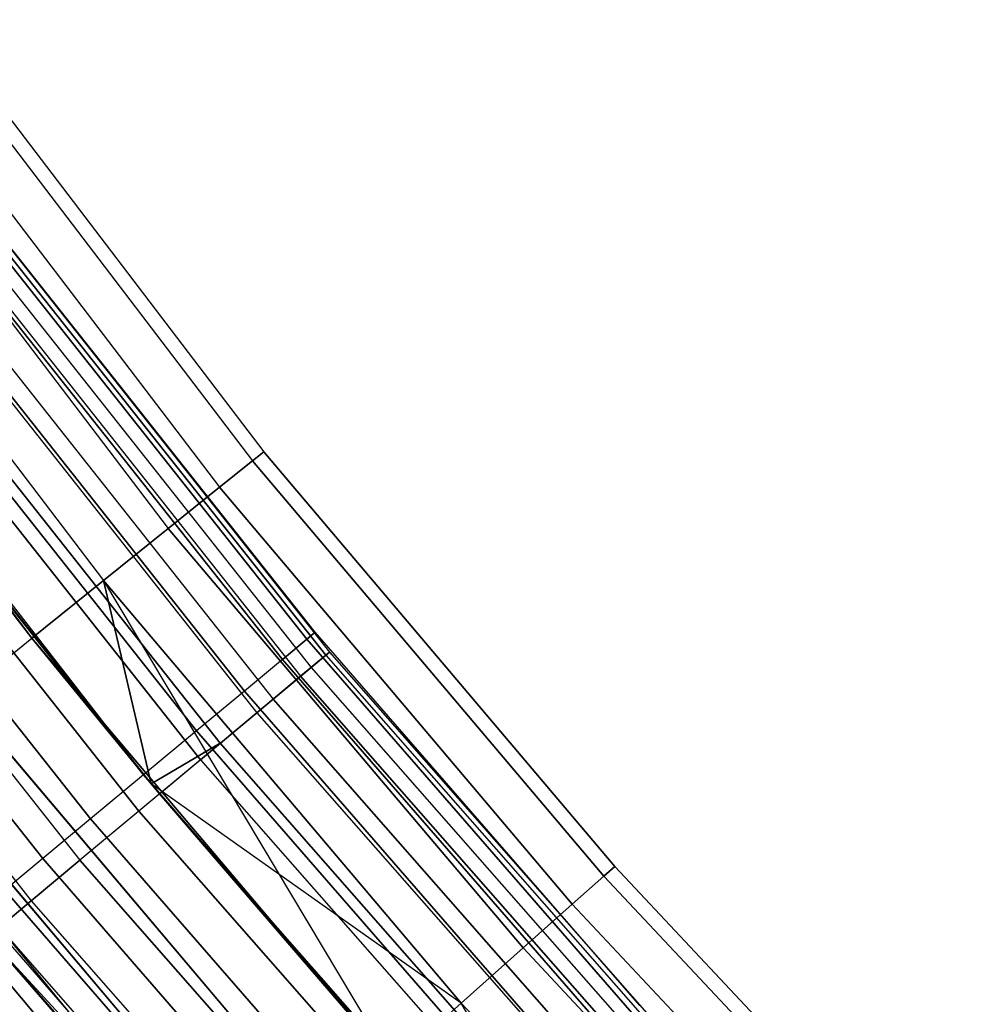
# Model space of a CAD drawing. Extents: x -135 to 135, y -135 to 135.
# Tile 74 of 207: x -57.38 to -50.88, y -48.5 to -41.88. Entities that reach past the tile are written whole.
import ezdxf

# ---------------------------------------------------------------- set-up
doc = ezdxf.new("R2010")
doc.units = 0
doc.header["$LTSCALE"] = 25.4
doc.layers.get('0').update_dxf_attribs({"linetype": 'CONTINUOUS'})

# ---------------------------------------------------------------- blocks, each defined once
blk = doc.blocks.new('SANTANA_BIURKO_A_PM_STL')
at = {"color": 0}
for p, q in [((-57.9519, -41.8788, 149), (-55.7379, -44.7832, 149)), ((-57.9519, -41.8788, 149), (-55.7379, -44.7832, 149)), ((-57.9519, -41.8788, 2), (-55.7379, -44.7832, 2)), ((-57.9519, -41.8788, 2), (-55.7379, -44.7832, 2)), ((-58.0312, -41.9361, 148.382), (-55.8142, -44.8445, 148.382)), ((-58.0312, -41.9361, 148.382), (-55.8142, -44.8445, 148.382)), ((-58.0312, -41.9361, 149.618), (-55.8142, -44.8445, 149.618)), ((-58.0312, -41.9361, 149.618), (-55.8142, -44.8445, 149.618)), ((-58.0312, -41.9361, 1.382), (-55.8142, -44.8445, 1.382)), ((-58.0312, -41.9361, 1.382), (-55.8142, -44.8445, 1.382)), ((-58.0312, -41.9361, 2.618), (-55.8142, -44.8445, 2.618)), ((-58.0312, -41.9361, 2.618), (-55.8142, -44.8445, 2.618)), ((-58.2615, -42.1025, 147.8244), (-56.0357, -45.0224, 147.8244)), ((-58.2615, -42.1025, 147.8244), (-56.0357, -45.0224, 147.8244)), ((-58.2615, -42.1025, 150.1756), (-56.0357, -45.0224, 150.1756)), ((-58.2615, -42.1025, 150.1756), (-56.0357, -45.0224, 150.1756)), ((-58.2615, -42.1025, 0.8244), (-56.0357, -45.0224, 0.8244)), ((-58.2615, -42.1025, 0.8244), (-56.0357, -45.0224, 0.8244)), ((-58.2615, -42.1025, 3.1756), (-56.0357, -45.0224, 3.1756)), ((-58.2615, -42.1025, 3.1756), (-56.0357, -45.0224, 3.1756)), ((-58.6201, -42.3616, 147.382), (-56.3806, -45.2996, 147.382)), ((-58.6201, -42.3616, 147.382), (-56.3806, -45.2996, 147.382)), ((-58.6201, -42.3616, 150.618), (-56.3806, -45.2996, 150.618)), ((-58.6201, -42.3616, 150.618), (-56.3806, -45.2996, 150.618)), ((-58.6201, -42.3616, 0.382), (-56.3806, -45.2996, 0.382)), ((-58.6201, -42.3616, 0.382), (-56.3806, -45.2996, 0.382)), ((-58.6201, -42.3616, 3.618), (-56.3806, -45.2996, 3.618)), ((-58.6201, -42.3616, 3.618), (-56.3806, -45.2996, 3.618)), ((-59.072, -42.6882, 147.0979), (-56.8152, -45.6488, 147.0979)), ((-59.072, -42.6882, 147.0979), (-56.8152, -45.6488, 147.0979)), ((-59.072, -42.6882, 150.9021), (-56.8152, -45.6488, 150.9021)), ((-59.072, -42.6882, 150.9021), (-56.8152, -45.6488, 150.9021)), ((-59.072, -42.6882, 0.0979), (-56.8152, -45.6488, 0.0979)), ((-59.072, -42.6882, 0.0979), (-56.8152, -45.6488, 0.0979)), ((-59.072, -42.6882, 3.9021), (-56.8152, -45.6488, 3.9021)), ((-59.072, -42.6882, 3.9021), (-56.8152, -45.6488, 3.9021)), ((-56.4956, -47.016, 147.5), (-59.5729, -43.0502, 147)), ((-59.5729, -43.0502, 147), (-57.297, -46.0359, 147)), ((-56.4956, -47.016, 147.5), (-59.5729, -43.0502, 147)), ((-59.5729, -43.0502, 147), (-57.297, -46.0359, 147)), ((-59.5729, -43.0502, 151), (-57.297, -46.0359, 151)), ((-59.5729, -43.0502, 151), (-57.297, -46.0359, 151)), ((-59.5729, -43.0502, 0), (-57.297, -46.0359, 0)), ((-59.5729, -43.0502, 0), (-57.297, -46.0359, 0)), ((-59.5729, -43.0502, 4), (-57.297, -46.0359, 4)), ((-59.5729, -43.0502, 4), (-57.297, -46.0359, 4)), ((-57.5972, -43.222, 148.8192), (-55.2958, -46.1297, 148.8192)), ((-57.5972, -43.222, 148.8192), (-55.2958, -46.1297, 148.8192)), ((-57.5972, -43.222, 2.1808), (-55.2958, -46.1297, 2.1808)), ((-57.5972, -43.222, 2.1808), (-55.2958, -46.1297, 2.1808)), ((-55.3209, -46.1506, 149.359), (-57.6233, -43.2416, 149.359)), ((-55.3209, -46.1506, 149.359), (-57.6233, -43.2416, 149.359)), ((-57.6233, -43.2416, 1.641), (-55.3209, -46.1506, 1.641)), ((-57.6233, -43.2416, 1.641), (-55.3209, -46.1506, 1.641)), ((-57.7258, -43.3186, 148.3029), (-55.4193, -46.2328, 148.3029)), ((-57.7258, -43.3186, 148.3029), (-55.4193, -46.2328, 148.3029)), ((-57.7258, -43.3186, 2.6971), (-55.4193, -46.2328, 2.6971)), ((-57.7258, -43.3186, 2.6971), (-55.4193, -46.2328, 2.6971)), ((-57.8008, -43.3748, 149.8521), (-55.4913, -46.2928, 149.8521)), ((-57.8008, -43.3748, 149.8521), (-55.4913, -46.2928, 149.8521)), ((-57.8008, -43.3748, 1.1479), (-55.4913, -46.2928, 1.1479)), ((-57.8008, -43.3748, 1.1479), (-55.4913, -46.2928, 1.1479)), ((-55.392, -45.997, 149), (-57.4572, -43.3897, 149)), ((-55.392, -45.997, 149), (-57.4572, -43.3897, 149)), ((-55.392, -45.997, 2), (-57.4572, -43.3897, 2)), ((-55.392, -45.997, 2), (-57.4572, -43.3897, 2)), ((-57.5158, -43.4339, 148.5365), (-55.4485, -46.0439, 148.5365)), ((-55.4485, -46.0439, 149.4635), (-57.5158, -43.4339, 149.4635)), ((-55.4485, -46.0439, 149.4635), (-57.5158, -43.4339, 149.4635)), ((-57.5158, -43.4339, 148.5365), (-55.4485, -46.0439, 148.5365)), ((-57.5158, -43.4339, 1.5365), (-55.4485, -46.0439, 1.5365)), ((-55.4485, -46.0439, 2.4635), (-57.5158, -43.4339, 2.4635)), ((-55.4485, -46.0439, 2.4635), (-57.5158, -43.4339, 2.4635)), ((-57.5158, -43.4339, 1.5365), (-55.4485, -46.0439, 1.5365)), ((-57.9926, -43.5187, 147.8772), (-55.6754, -46.4464, 147.8772)), ((-57.9926, -43.5187, 147.8772), (-55.6754, -46.4464, 147.8772)), ((-57.9926, -43.5187, 3.1228), (-55.6754, -46.4464, 3.1228)), ((-57.9926, -43.5187, 3.1228), (-55.6754, -46.4464, 3.1228)), ((-58.1066, -43.6043, 150.2345), (-55.7849, -46.5378, 150.2345)), ((-58.1066, -43.6043, 150.2345), (-55.7849, -46.5378, 150.2345)), ((-58.1066, -43.6043, 0.7655), (-55.7849, -46.5378, 0.7655)), ((-58.1066, -43.6043, 0.7655), (-55.7849, -46.5378, 0.7655)), ((-57.6859, -43.5623, 148.1183), (-55.6124, -46.18, 148.1183)), ((-57.6859, -43.5623, 148.1183), (-55.6124, -46.18, 148.1183)), ((-55.6124, -46.18, 149.8817), (-57.6859, -43.5623, 149.8817)), ((-55.6124, -46.18, 149.8817), (-57.6859, -43.5623, 149.8817)), ((-57.6859, -43.5623, 1.1183), (-55.6124, -46.18, 1.1183)), ((-57.6859, -43.5623, 1.1183), (-55.6124, -46.18, 1.1183)), ((-55.6124, -46.18, 2.8817), (-57.6859, -43.5623, 2.8817)), ((-55.6124, -46.18, 2.8817), (-57.6859, -43.5623, 2.8817)), ((-56.0308, -46.7429, 147.5975), (-58.3627, -43.7965, 147.5975)), ((-56.0308, -46.7429, 147.5975), (-58.3627, -43.7965, 147.5975)), ((-58.3627, -43.7965, 3.4025), (-56.0308, -46.7429, 3.4025)), ((-58.3627, -43.7965, 3.4025), (-56.0308, -46.7429, 3.4025)), ((-57.9507, -43.7623, 147.7865), (-55.8677, -46.392, 147.7865)), ((-57.9507, -43.7623, 147.7865), (-55.8677, -46.392, 147.7865)), ((-55.8677, -46.392, 150.2135), (-57.9507, -43.7623, 150.2135)), ((-55.8677, -46.392, 150.2135), (-57.9507, -43.7623, 150.2135)), ((-57.9507, -43.7623, 0.7865), (-55.8677, -46.392, 0.7865)), ((-57.9507, -43.7623, 0.7865), (-55.8677, -46.392, 0.7865)), ((-55.8677, -46.392, 3.2135), (-57.9507, -43.7623, 3.2135)), ((-55.8677, -46.392, 3.2135), (-57.9507, -43.7623, 3.2135)), ((-56.1636, -46.8536, 150.4564), (-58.5011, -43.9003, 150.4564)), ((-56.1636, -46.8536, 150.4564), (-58.5011, -43.9003, 150.4564)), ((-58.5011, -43.9003, 0.5436), (-56.1636, -46.8536, 0.5436)), ((-58.5011, -43.9003, 0.5436), (-56.1636, -46.8536, 0.5436)), ((-58.2844, -44.0143, 147.5734), (-56.1894, -46.6591, 147.5734)), ((-58.2844, -44.0143, 147.5734), (-56.1894, -46.6591, 147.5734)), ((-56.1894, -46.6591, 150.4266), (-58.2844, -44.0143, 150.4266)), ((-56.1894, -46.6591, 150.4266), (-58.2844, -44.0143, 150.4266)), ((-58.2844, -44.0143, 0.5734), (-56.1894, -46.6591, 0.5734)), ((-58.2844, -44.0143, 0.5734), (-56.1894, -46.6591, 0.5734)), ((-56.1894, -46.6591, 3.4266), (-58.2844, -44.0143, 3.4266)), ((-56.1894, -46.6591, 3.4266), (-58.2844, -44.0143, 3.4266)), ((-58.7882, -44.1157, 147.5), (-56.4956, -47.016, 147.5)), ((-58.7882, -44.1157, 147.5), (-56.4956, -47.016, 147.5)), ((-57.297, -46.0359, 4), (-58.7882, -44.1157, 3.5)), ((-58.7882, -44.1157, 3.5), (-56.4956, -47.016, 3.5)), ((-57.297, -46.0359, 4), (-58.7882, -44.1157, 3.5)), ((-58.7882, -44.1157, 3.5), (-56.4956, -47.016, 3.5)), ((-56.578, -47.1994, 150.4891), (-58.9328, -44.2243, 150.4891)), ((-56.578, -47.1994, 150.4891), (-58.9328, -44.2243, 150.4891)), ((-58.9328, -44.2243, 0.5109), (-56.578, -47.1994, 0.5109)), ((-58.9328, -44.2243, 0.5109), (-56.578, -47.1994, 0.5109)), ((-58.6543, -44.2936, 147.5), (-56.546, -46.9552, 147.5)), ((-58.6543, -44.2936, 147.5), (-56.546, -46.9552, 147.5)), ((-56.546, -46.9552, 150.5), (-58.6543, -44.2936, 150.5)), ((-56.546, -46.9552, 150.5), (-58.6543, -44.2936, 150.5)), ((-58.6543, -44.2936, 0.5), (-56.546, -46.9552, 0.5)), ((-58.6543, -44.2936, 0.5), (-56.546, -46.9552, 0.5)), ((-56.546, -46.9552, 3.5), (-58.6543, -44.2936, 3.5)), ((-56.546, -46.9552, 3.5), (-58.6543, -44.2936, 3.5)), ((-59.3457, -44.5341, 150.3282), (-56.9745, -47.5301, 150.3282)), ((-59.3457, -44.5341, 150.3282), (-56.9745, -47.5301, 150.3282)), ((-59.3457, -44.5341, 0.6718), (-56.9745, -47.5301, 0.6718)), ((-59.3457, -44.5341, 0.6718), (-56.9745, -47.5301, 0.6718)), ((-59.0242, -44.573, 147.5734), (-56.9027, -47.2514, 147.5734)), ((-59.0242, -44.573, 147.5734), (-56.9027, -47.2514, 147.5734)), ((-56.9027, -47.2514, 150.4266), (-59.0242, -44.573, 150.4266)), ((-56.9027, -47.2514, 150.4266), (-59.0242, -44.573, 150.4266)), ((-59.0242, -44.573, 0.5734), (-56.9027, -47.2514, 0.5734)), ((-59.0242, -44.573, 0.5734), (-56.9027, -47.2514, 0.5734)), ((-56.9027, -47.2514, 3.4266), (-59.0242, -44.573, 3.4266)), ((-56.9027, -47.2514, 3.4266), (-59.0242, -44.573, 3.4266)), ((-59.6862, -44.7896, 149.9947), (-57.3014, -47.8028, 149.9947)), ((-59.6862, -44.7896, 149.9947), (-57.3014, -47.8028, 149.9947)), ((-59.6862, -44.7896, 1.0053), (-57.3014, -47.8028, 1.0053)), ((-59.6862, -44.7896, 1.0053), (-57.3014, -47.8028, 1.0053)), ((-55.7379, -44.7832, 149), (-55.8142, -44.8445, 148.382)), ((-55.8142, -44.8445, 149.618), (-55.7379, -44.7832, 149)), ((-55.7379, -44.7832, 149), (-55.8142, -44.8445, 148.382)), ((-55.8142, -44.8445, 149.618), (-55.7379, -44.7832, 149)), ((-55.7379, -44.7832, 2), (-55.8142, -44.8445, 2.618)), ((-55.8142, -44.8445, 1.382), (-55.7379, -44.7832, 2)), ((-55.8142, -44.8445, 1.382), (-55.7379, -44.7832, 2)), ((-55.7379, -44.7832, 2), (-55.8142, -44.8445, 2.618)), ((-55.7379, -44.7832, 149), (-53.3786, -47.5708, 149)), ((-55.7379, -44.7832, 149), (-53.3786, -47.5708, 149)), ((-53.3786, -47.5708, 2), (-55.7379, -44.7832, 2)), ((-53.3786, -47.5708, 2), (-55.7379, -44.7832, 2)), ((-57.2244, -47.5185, 150.2135), (-59.3579, -44.825, 150.2135)), ((-59.3579, -44.825, 147.7865), (-57.2244, -47.5185, 147.7865)), ((-59.3579, -44.825, 147.7865), (-57.2244, -47.5185, 147.7865)), ((-57.2244, -47.5185, 150.2135), (-59.3579, -44.825, 150.2135)), ((-57.2244, -47.5185, 3.2135), (-59.3579, -44.825, 3.2135)), ((-59.3579, -44.825, 0.7865), (-57.2244, -47.5185, 0.7865)), ((-59.3579, -44.825, 0.7865), (-57.2244, -47.5185, 0.7865)), ((-57.2244, -47.5185, 3.2135), (-59.3579, -44.825, 3.2135)), ((-55.8142, -44.8445, 148.382), (-56.0357, -45.0224, 147.8244)), ((-56.0357, -45.0224, 150.1756), (-55.8142, -44.8445, 149.618)), ((-55.8142, -44.8445, 148.382), (-56.0357, -45.0224, 147.8244)), ((-56.0357, -45.0224, 150.1756), (-55.8142, -44.8445, 149.618)), ((-55.8142, -44.8445, 2.618), (-56.0357, -45.0224, 3.1756)), ((-56.0357, -45.0224, 0.8244), (-55.8142, -44.8445, 1.382)), ((-56.0357, -45.0224, 0.8244), (-55.8142, -44.8445, 1.382)), ((-55.8142, -44.8445, 2.618), (-56.0357, -45.0224, 3.1756)), ((-55.8142, -44.8445, 148.382), (-53.4516, -47.6359, 148.382)), ((-55.8142, -44.8445, 148.382), (-53.4516, -47.6359, 148.382)), ((-55.8142, -44.8445, 149.618), (-53.4516, -47.6359, 149.618)), ((-55.8142, -44.8445, 149.618), (-53.4516, -47.6359, 149.618)), ((-53.4516, -47.6359, 2.618), (-55.8142, -44.8445, 2.618)), ((-53.4516, -47.6359, 2.618), (-55.8142, -44.8445, 2.618)), ((-53.4516, -47.6359, 1.382), (-55.8142, -44.8445, 1.382)), ((-53.4516, -47.6359, 1.382), (-55.8142, -44.8445, 1.382)), ((-56.0357, -45.0224, 147.8244), (-56.3806, -45.2996, 147.382)), ((-56.3806, -45.2996, 150.618), (-56.0357, -45.0224, 150.1756)), ((-56.0357, -45.0224, 147.8244), (-56.3806, -45.2996, 147.382)), ((-56.3806, -45.2996, 150.618), (-56.0357, -45.0224, 150.1756)), ((-56.0357, -45.0224, 3.1756), (-56.3806, -45.2996, 3.618)), ((-56.3806, -45.2996, 0.382), (-56.0357, -45.0224, 0.8244)), ((-56.3806, -45.2996, 0.382), (-56.0357, -45.0224, 0.8244)), ((-56.0357, -45.0224, 3.1756), (-56.3806, -45.2996, 3.618)), ((-56.0357, -45.0224, 147.8244), (-53.6637, -47.8249, 147.8244)), ((-56.0357, -45.0224, 147.8244), (-53.6637, -47.8249, 147.8244)), ((-56.0357, -45.0224, 150.1756), (-53.6637, -47.8249, 150.1756)), ((-56.0357, -45.0224, 150.1756), (-53.6637, -47.8249, 150.1756)), ((-53.6637, -47.8249, 3.1756), (-56.0357, -45.0224, 3.1756)), ((-53.6637, -47.8249, 3.1756), (-56.0357, -45.0224, 3.1756)), ((-53.6637, -47.8249, 0.8244), (-56.0357, -45.0224, 0.8244)), ((-53.6637, -47.8249, 0.8244), (-56.0357, -45.0224, 0.8244)), ((-56.3806, -45.2996, 147.382), (-56.8152, -45.6488, 147.0979)), ((-56.8152, -45.6488, 150.9021), (-56.3806, -45.2996, 150.618)), ((-56.3806, -45.2996, 147.382), (-56.8152, -45.6488, 147.0979)), ((-56.8152, -45.6488, 150.9021), (-56.3806, -45.2996, 150.618)), ((-56.3806, -45.2996, 3.618), (-56.8152, -45.6488, 3.9021)), ((-56.8152, -45.6488, 0.0979), (-56.3806, -45.2996, 0.382)), ((-56.8152, -45.6488, 0.0979), (-56.3806, -45.2996, 0.382)), ((-56.3806, -45.2996, 3.618), (-56.8152, -45.6488, 3.9021)), ((-56.3806, -45.2996, 147.382), (-53.994, -48.1193, 147.382)), ((-56.3806, -45.2996, 147.382), (-53.994, -48.1193, 147.382)), ((-56.3806, -45.2996, 150.618), (-53.994, -48.1193, 150.618)), ((-56.3806, -45.2996, 150.618), (-53.994, -48.1193, 150.618)), ((-53.994, -48.1193, 3.618), (-56.3806, -45.2996, 3.618)), ((-53.994, -48.1193, 3.618), (-56.3806, -45.2996, 3.618)), ((-53.994, -48.1193, 0.382), (-56.3806, -45.2996, 0.382)), ((-53.994, -48.1193, 0.382), (-56.3806, -45.2996, 0.382)), ((-57.297, -46.0359, 147), (-56.8152, -45.6488, 147.0979)), ((-57.297, -46.0359, 147), (-56.8152, -45.6488, 147.0979)), ((-57.297, -46.0359, 151), (-56.8152, -45.6488, 150.9021)), ((-57.297, -46.0359, 151), (-56.8152, -45.6488, 150.9021)), ((-56.8152, -45.6488, 3.9021), (-57.297, -46.0359, 4)), ((-57.297, -46.0359, 0), (-56.8152, -45.6488, 0.0979)), ((-57.297, -46.0359, 0), (-56.8152, -45.6488, 0.0979)), ((-56.8152, -45.6488, 3.9021), (-57.297, -46.0359, 4)), ((-56.8152, -45.6488, 147.0979), (-56.4956, -47.016, 147)), ((-56.8152, -45.6488, 147.0979), (-56.4956, -47.016, 147)), ((-56.8152, -45.6488, 147.0979), (-54.8717, -48.9014, 147)), ((-56.8152, -45.6488, 147.0979), (-54.8717, -48.9014, 147)), ((-56.8152, -45.6488, 147.0979), (-54.4103, -48.4902, 147.0979)), ((-56.8152, -45.6488, 147.0979), (-54.4103, -48.4902, 147.0979)), ((-56.8152, -45.6488, 150.9021), (-54.4103, -48.4902, 150.9021)), ((-56.8152, -45.6488, 150.9021), (-54.4103, -48.4902, 150.9021)), ((-56.4956, -47.016, 4), (-56.8152, -45.6488, 3.9021)), ((-56.4956, -47.016, 4), (-56.8152, -45.6488, 3.9021)), ((-54.4103, -48.4902, 3.9021), (-56.8152, -45.6488, 3.9021)), ((-54.4103, -48.4902, 3.9021), (-56.8152, -45.6488, 3.9021)), ((-54.4103, -48.4902, 0.0979), (-56.8152, -45.6488, 0.0979)), ((-54.4103, -48.4902, 0.0979), (-56.8152, -45.6488, 0.0979)), ((-55.392, -45.997, 149), (-55.4485, -46.0439, 149.4635)), ((-55.392, -45.997, 149), (-55.4485, -46.0439, 149.4635)), ((-55.4485, -46.0439, 148.5365), (-55.392, -45.997, 149)), ((-55.4485, -46.0439, 148.5365), (-55.392, -45.997, 149)), ((-55.392, -45.997, 2), (-55.4485, -46.0439, 2.4635)), ((-55.392, -45.997, 2), (-55.4485, -46.0439, 2.4635)), ((-55.4485, -46.0439, 1.5365), (-55.392, -45.997, 2)), ((-55.4485, -46.0439, 1.5365), (-55.392, -45.997, 2)), ((-53.2086, -48.5061, 149), (-55.392, -45.997, 149)), ((-53.2086, -48.5061, 149), (-55.392, -45.997, 149)), ((-53.2086, -48.5061, 2), (-55.392, -45.997, 2)), ((-53.2086, -48.5061, 2), (-55.392, -45.997, 2)), ((-57.7788, -46.423, 150.9021), (-57.297, -46.0359, 151)), ((-57.7788, -46.423, 150.9021), (-57.297, -46.0359, 151)), ((-57.7788, -46.423, 0.0979), (-57.297, -46.0359, 0)), ((-57.7788, -46.423, 0.0979), (-57.297, -46.0359, 0)), ((-57.297, -46.0359, 147), (-56.4956, -47.016, 147)), ((-56.4956, -47.016, 147.5), (-57.297, -46.0359, 147)), ((-56.4956, -47.016, 147.5), (-57.297, -46.0359, 147)), ((-57.297, -46.0359, 147), (-56.4956, -47.016, 147)), ((-57.297, -46.0359, 151), (-54.8717, -48.9014, 151)), ((-57.297, -46.0359, 151), (-54.8717, -48.9014, 151)), ((-57.297, -46.0359, 4), (-56.4956, -47.016, 4)), ((-54.8717, -48.9014, 0), (-57.297, -46.0359, 0)), ((-54.8717, -48.9014, 0), (-57.297, -46.0359, 0)), ((-57.297, -46.0359, 4), (-56.4956, -47.016, 4)), ((-57.297, -46.0359, 4), (-56.4956, -47.016, 3.5)), ((-57.297, -46.0359, 4), (-56.4956, -47.016, 3.5)), ((-55.6124, -46.18, 148.1183), (-55.4485, -46.0439, 148.5365)), ((-55.6124, -46.18, 148.1183), (-55.4485, -46.0439, 148.5365)), ((-55.4485, -46.0439, 149.4635), (-55.6124, -46.18, 149.8817)), ((-55.4485, -46.0439, 149.4635), (-55.6124, -46.18, 149.8817)), ((-55.6124, -46.18, 1.1183), (-55.4485, -46.0439, 1.5365)), ((-55.6124, -46.18, 1.1183), (-55.4485, -46.0439, 1.5365)), ((-55.4485, -46.0439, 2.4635), (-55.6124, -46.18, 2.8817)), ((-55.4485, -46.0439, 2.4635), (-55.6124, -46.18, 2.8817)), ((-53.2629, -48.5555, 149.4635), (-55.4485, -46.0439, 149.4635)), ((-55.4485, -46.0439, 148.5365), (-53.2629, -48.5555, 148.5365)), ((-53.2629, -48.5555, 149.4635), (-55.4485, -46.0439, 149.4635)), ((-55.4485, -46.0439, 148.5365), (-53.2629, -48.5555, 148.5365)), ((-53.2629, -48.5555, 2.4635), (-55.4485, -46.0439, 2.4635)), ((-55.4485, -46.0439, 1.5365), (-53.2629, -48.5555, 1.5365)), ((-53.2629, -48.5555, 2.4635), (-55.4485, -46.0439, 2.4635)), ((-55.4485, -46.0439, 1.5365), (-53.2629, -48.5555, 1.5365)), ((-55.2958, -46.1297, 148.8192), (-55.4193, -46.2328, 148.3029)), ((-55.2958, -46.1297, 148.8192), (-55.4193, -46.2328, 148.3029)), ((-55.4193, -46.2328, 2.6971), (-55.2958, -46.1297, 2.1808)), ((-55.4193, -46.2328, 2.6971), (-55.2958, -46.1297, 2.1808)), ((-55.3209, -46.1506, 149.359), (-55.2958, -46.1297, 148.8192)), ((-55.3209, -46.1506, 149.359), (-55.2958, -46.1297, 148.8192)), ((-55.2958, -46.1297, 2.1808), (-55.3209, -46.1506, 1.641)), ((-55.2958, -46.1297, 2.1808), (-55.3209, -46.1506, 1.641)), ((-55.2958, -46.1297, 148.8192), (-52.8478, -48.9151, 148.8192)), ((-55.2958, -46.1297, 148.8192), (-52.8478, -48.9151, 148.8192)), ((-55.2958, -46.1297, 2.1808), (-52.8478, -48.9151, 2.1808)), ((-55.2958, -46.1297, 2.1808), (-52.8478, -48.9151, 2.1808)), ((-55.6124, -46.18, 148.1183), (-55.8677, -46.392, 147.7865)), ((-55.6124, -46.18, 148.1183), (-55.8677, -46.392, 147.7865)), ((-55.6124, -46.18, 149.8817), (-55.8677, -46.392, 150.2135)), ((-55.6124, -46.18, 149.8817), (-55.8677, -46.392, 150.2135)), ((-55.6124, -46.18, 1.1183), (-55.8677, -46.392, 0.7865)), ((-55.6124, -46.18, 1.1183), (-55.8677, -46.392, 0.7865)), ((-55.6124, -46.18, 2.8817), (-55.8677, -46.392, 3.2135)), ((-55.6124, -46.18, 2.8817), (-55.8677, -46.392, 3.2135)), ((-55.6124, -46.18, 148.1183), (-53.4203, -48.6991, 148.1183)), ((-55.6124, -46.18, 148.1183), (-53.4203, -48.6991, 148.1183)), ((-53.4203, -48.6991, 149.8817), (-55.6124, -46.18, 149.8817)), ((-53.4203, -48.6991, 149.8817), (-55.6124, -46.18, 149.8817)), ((-55.6124, -46.18, 1.1183), (-53.4203, -48.6991, 1.1183)), ((-55.6124, -46.18, 1.1183), (-53.4203, -48.6991, 1.1183)), ((-53.4203, -48.6991, 2.8817), (-55.6124, -46.18, 2.8817)), ((-53.4203, -48.6991, 2.8817), (-55.6124, -46.18, 2.8817)), ((-55.3209, -46.1506, 149.359), (-55.4913, -46.2928, 149.8521)), ((-55.3209, -46.1506, 149.359), (-55.4913, -46.2928, 149.8521)), ((-55.3209, -46.1506, 1.641), (-55.4913, -46.2928, 1.1479)), ((-55.3209, -46.1506, 1.641), (-55.4913, -46.2928, 1.1479)), ((-55.3209, -46.1506, 149.359), (-52.8717, -48.9373, 149.359)), ((-55.3209, -46.1506, 149.359), (-52.8717, -48.9373, 149.359)), ((-55.3209, -46.1506, 1.641), (-52.8717, -48.9373, 1.641)), ((-55.3209, -46.1506, 1.641), (-52.8717, -48.9373, 1.641)), ((-55.4193, -46.2328, 148.3029), (-55.6754, -46.4464, 147.8772)), ((-55.4193, -46.2328, 148.3029), (-55.6754, -46.4464, 147.8772)), ((-55.6754, -46.4464, 3.1228), (-55.4193, -46.2328, 2.6971)), ((-55.6754, -46.4464, 3.1228), (-55.4193, -46.2328, 2.6971)), ((-55.4193, -46.2328, 148.3029), (-52.9658, -49.0244, 148.3029)), ((-55.4193, -46.2328, 148.3029), (-52.9658, -49.0244, 148.3029)), ((-55.4193, -46.2328, 2.6971), (-52.9658, -49.0244, 2.6971)), ((-55.4193, -46.2328, 2.6971), (-52.9658, -49.0244, 2.6971)), ((-55.7849, -46.5378, 150.2345), (-55.4913, -46.2928, 149.8521)), ((-55.7849, -46.5378, 150.2345), (-55.4913, -46.2928, 149.8521)), ((-55.4913, -46.2928, 1.1479), (-55.7849, -46.5378, 0.7655)), ((-55.4913, -46.2928, 1.1479), (-55.7849, -46.5378, 0.7655)), ((-53.0346, -49.088, 149.8521), (-55.4913, -46.2928, 149.8521)), ((-53.0346, -49.088, 149.8521), (-55.4913, -46.2928, 149.8521)), ((-55.4913, -46.2928, 1.1479), (-53.0346, -49.088, 1.1479)), ((-55.4913, -46.2928, 1.1479), (-53.0346, -49.088, 1.1479)), ((-55.8677, -46.392, 147.7865), (-56.1894, -46.6591, 147.5734)), ((-55.8677, -46.392, 147.7865), (-56.1894, -46.6591, 147.5734)), ((-55.8677, -46.392, 150.2135), (-56.1894, -46.6591, 150.4266)), ((-55.8677, -46.392, 150.2135), (-56.1894, -46.6591, 150.4266)), ((-55.8677, -46.392, 0.7865), (-56.1894, -46.6591, 0.5734)), ((-55.8677, -46.392, 0.7865), (-56.1894, -46.6591, 0.5734)), ((-55.8677, -46.392, 3.2135), (-56.1894, -46.6591, 3.4266)), ((-55.8677, -46.392, 3.2135), (-56.1894, -46.6591, 3.4266)), ((-55.8677, -46.392, 147.7865), (-53.6656, -48.9226, 147.7865)), ((-55.8677, -46.392, 147.7865), (-53.6656, -48.9226, 147.7865)), ((-53.6656, -48.9226, 150.2135), (-55.8677, -46.392, 150.2135)), ((-53.6656, -48.9226, 150.2135), (-55.8677, -46.392, 150.2135)), ((-55.8677, -46.392, 0.7865), (-53.6656, -48.9226, 0.7865)), ((-55.8677, -46.392, 0.7865), (-53.6656, -48.9226, 0.7865)), ((-53.6656, -48.9226, 3.2135), (-55.8677, -46.392, 3.2135)), ((-53.6656, -48.9226, 3.2135), (-55.8677, -46.392, 3.2135)), ((-57.7788, -46.423, 150.9021), (-55.3331, -49.3126, 150.9021)), ((-57.7788, -46.423, 150.9021), (-55.3331, -49.3126, 150.9021)), ((-55.3331, -49.3126, 0.0979), (-57.7788, -46.423, 0.0979)), ((-55.3331, -49.3126, 0.0979), (-57.7788, -46.423, 0.0979)), ((-56.0308, -46.7429, 147.5975), (-55.6754, -46.4464, 147.8772)), ((-56.0308, -46.7429, 147.5975), (-55.6754, -46.4464, 147.8772)), ((-56.0308, -46.7429, 3.4025), (-55.6754, -46.4464, 3.1228)), ((-56.0308, -46.7429, 3.4025), (-55.6754, -46.4464, 3.1228)), ((-53.2106, -49.2509, 147.8772), (-55.6754, -46.4464, 147.8772)), ((-53.2106, -49.2509, 147.8772), (-55.6754, -46.4464, 147.8772)), ((-55.6754, -46.4464, 3.1228), (-53.2106, -49.2509, 3.1228)), ((-55.6754, -46.4464, 3.1228), (-53.2106, -49.2509, 3.1228)), ((-56.1636, -46.8536, 150.4564), (-55.7849, -46.5378, 150.2345)), ((-56.1636, -46.8536, 150.4564), (-55.7849, -46.5378, 150.2345)), ((-55.7849, -46.5378, 0.7655), (-56.1636, -46.8536, 0.5436)), ((-55.7849, -46.5378, 0.7655), (-56.1636, -46.8536, 0.5436)), ((-55.7849, -46.5378, 150.2345), (-53.3152, -49.3478, 150.2345)), ((-55.7849, -46.5378, 150.2345), (-53.3152, -49.3478, 150.2345)), ((-55.7849, -46.5378, 0.7655), (-53.3152, -49.3478, 0.7655)), ((-55.7849, -46.5378, 0.7655), (-53.3152, -49.3478, 0.7655)), ((-56.1894, -46.6591, 147.5734), (-56.546, -46.9552, 147.5)), ((-56.1894, -46.6591, 147.5734), (-56.546, -46.9552, 147.5)), ((-56.1894, -46.6591, 150.4266), (-56.546, -46.9552, 150.5)), ((-56.1894, -46.6591, 150.4266), (-56.546, -46.9552, 150.5)), ((-56.1894, -46.6591, 0.5734), (-56.546, -46.9552, 0.5)), ((-56.1894, -46.6591, 0.5734), (-56.546, -46.9552, 0.5)), ((-56.1894, -46.6591, 3.4266), (-56.546, -46.9552, 3.5)), ((-56.1894, -46.6591, 3.4266), (-56.546, -46.9552, 3.5)), ((-56.1894, -46.6591, 147.5734), (-53.9746, -49.2044, 147.5734)), ((-56.1894, -46.6591, 147.5734), (-53.9746, -49.2044, 147.5734)), ((-53.9746, -49.2044, 150.4266), (-56.1894, -46.6591, 150.4266)), ((-53.9746, -49.2044, 150.4266), (-56.1894, -46.6591, 150.4266)), ((-56.1894, -46.6591, 0.5734), (-53.9746, -49.2044, 0.5734)), ((-56.1894, -46.6591, 0.5734), (-53.9746, -49.2044, 0.5734)), ((-53.9746, -49.2044, 3.4266), (-56.1894, -46.6591, 3.4266)), ((-53.9746, -49.2044, 3.4266), (-56.1894, -46.6591, 3.4266)), ((-58.2134, -46.7722, 150.618), (-55.7493, -49.6836, 150.618)), ((-58.2134, -46.7722, 150.618), (-55.7493, -49.6836, 150.618)), ((-55.7493, -49.6836, 0.382), (-58.2134, -46.7722, 0.382)), ((-55.7493, -49.6836, 0.382), (-58.2134, -46.7722, 0.382)), ((-56.0308, -46.7429, 147.5975), (-56.4956, -47.016, 147.5)), ((-56.0308, -46.7429, 147.5975), (-56.4956, -47.016, 147.5)), ((-56.4956, -47.016, 3.5), (-56.0308, -46.7429, 3.4025)), ((-56.4956, -47.016, 3.5), (-56.0308, -46.7429, 3.4025)), ((-56.4392, -47.0836, 147.5), (-56.0308, -46.7429, 147.5975)), ((-56.4392, -47.0836, 147.5), (-56.0308, -46.7429, 147.5975)), ((-56.4392, -47.0836, 3.5), (-56.0308, -46.7429, 3.4025)), ((-56.4392, -47.0836, 3.5), (-56.0308, -46.7429, 3.4025)), ((-53.5502, -49.5653, 147.5975), (-56.0308, -46.7429, 147.5975)), ((-53.5502, -49.5653, 147.5975), (-56.0308, -46.7429, 147.5975)), ((-56.0308, -46.7429, 3.4025), (-53.5502, -49.5653, 3.4025)), ((-56.0308, -46.7429, 3.4025), (-53.5502, -49.5653, 3.4025)), ((-56.1636, -46.8536, 150.4564), (-56.578, -47.1994, 150.4891)), ((-56.1636, -46.8536, 150.4564), (-56.578, -47.1994, 150.4891)), ((-56.1636, -46.8536, 0.5436), (-56.578, -47.1994, 0.5109)), ((-56.1636, -46.8536, 0.5436), (-56.578, -47.1994, 0.5109)), ((-56.1636, -46.8536, 150.4564), (-53.6771, -49.6827, 150.4564)), ((-56.1636, -46.8536, 150.4564), (-53.6771, -49.6827, 150.4564)), ((-56.1636, -46.8536, 0.5436), (-53.6771, -49.6827, 0.5436)), ((-56.1636, -46.8536, 0.5436), (-53.6771, -49.6827, 0.5436)), ((-56.546, -46.9552, 147.5), (-56.9027, -47.2514, 147.5734)), ((-56.546, -46.9552, 147.5), (-56.9027, -47.2514, 147.5734)), ((-56.546, -46.9552, 150.5), (-56.9027, -47.2514, 150.4266)), ((-56.546, -46.9552, 150.5), (-56.9027, -47.2514, 150.4266)), ((-56.546, -46.9552, 0.5), (-56.9027, -47.2514, 0.5734)), ((-56.546, -46.9552, 0.5), (-56.9027, -47.2514, 0.5734)), ((-56.546, -46.9552, 3.5), (-56.9027, -47.2514, 3.4266)), ((-56.546, -46.9552, 3.5), (-56.9027, -47.2514, 3.4266)), ((-56.546, -46.9552, 147.5), (-54.3172, -49.5166, 147.5)), ((-56.546, -46.9552, 147.5), (-54.3172, -49.5166, 147.5)), ((-54.3172, -49.5166, 150.5), (-56.546, -46.9552, 150.5)), ((-54.3172, -49.5166, 150.5), (-56.546, -46.9552, 150.5)), ((-56.546, -46.9552, 0.5), (-54.3172, -49.5166, 0.5)), ((-56.546, -46.9552, 0.5), (-54.3172, -49.5166, 0.5)), ((-54.3172, -49.5166, 3.5), (-56.546, -46.9552, 3.5)), ((-54.3172, -49.5166, 3.5), (-56.546, -46.9552, 3.5)), ((-58.5584, -47.0493, 150.1756), (-56.0796, -49.978, 150.1756)), ((-58.5584, -47.0493, 150.1756), (-56.0796, -49.978, 150.1756)), ((-56.0796, -49.978, 0.8244), (-58.5584, -47.0493, 0.8244)), ((-56.0796, -49.978, 0.8244), (-58.5584, -47.0493, 0.8244)), ((-56.4956, -47.016, 147.5), (-56.4392, -47.0836, 147.5)), ((-56.4956, -47.016, 147), (-56.4956, -47.016, 147.5)), ((-53.9406, -49.9266, 147.5), (-56.4956, -47.016, 147)), ((-56.4956, -47.016, 147), (-54.8717, -48.9014, 147)), ((-53.9406, -49.9266, 147.5), (-56.4956, -47.016, 147)), ((-56.4392, -47.0836, 147.5), (-56.4956, -47.016, 147)), ((-56.4392, -47.0836, 147.5), (-56.4956, -47.016, 147)), ((-56.4956, -47.016, 147.5), (-56.4392, -47.0836, 147.5)), ((-56.4956, -47.016, 147), (-56.4956, -47.016, 147.5)), ((-56.4956, -47.016, 147), (-54.8717, -48.9014, 147)), ((-56.4956, -47.016, 4), (-54.8717, -48.9014, 4)), ((-54.4103, -48.4902, 3.9021), (-56.4956, -47.016, 4)), ((-54.4103, -48.4902, 3.9021), (-56.4956, -47.016, 4)), ((-56.4956, -47.016, 4), (-54.8717, -48.9014, 4)), ((-56.4956, -47.016, 4), (-56.4392, -47.0836, 3.5)), ((-56.4956, -47.016, 4), (-56.4392, -47.0836, 3.5)), ((-56.4956, -47.016, 4), (-56.4956, -47.016, 3.5)), ((-56.4956, -47.016, 3.5), (-56.4392, -47.0836, 3.5)), ((-56.4956, -47.016, 4), (-56.4956, -47.016, 3.5)), ((-56.4956, -47.016, 3.5), (-56.4392, -47.0836, 3.5)), ((-56.4392, -47.0836, 147.5), (-53.9406, -49.9266, 147.5)), ((-56.4392, -47.0836, 147.5), (-53.9406, -49.9266, 147.5)), ((-54.8717, -48.9014, 4), (-56.4392, -47.0836, 3.5)), ((-56.4392, -47.0836, 3.5), (-53.9406, -49.9266, 3.5)), ((-54.8717, -48.9014, 4), (-56.4392, -47.0836, 3.5)), ((-56.4392, -47.0836, 3.5), (-53.9406, -49.9266, 3.5)), ((-56.9027, -47.2514, 147.5734), (-57.2244, -47.5185, 147.7865)), ((-56.9027, -47.2514, 147.5734), (-57.2244, -47.5185, 147.7865)), ((-56.9027, -47.2514, 150.4266), (-57.2244, -47.5185, 150.2135)), ((-56.9027, -47.2514, 150.4266), (-57.2244, -47.5185, 150.2135)), ((-56.9027, -47.2514, 0.5734), (-57.2244, -47.5185, 0.7865)), ((-56.9027, -47.2514, 0.5734), (-57.2244, -47.5185, 0.7865)), ((-56.9027, -47.2514, 3.4266), (-57.2244, -47.5185, 3.2135)), ((-56.9027, -47.2514, 3.4266), (-57.2244, -47.5185, 3.2135)), ((-56.578, -47.1994, 150.4891), (-56.9745, -47.5301, 150.3282)), ((-56.578, -47.1994, 150.4891), (-56.9745, -47.5301, 150.3282)), ((-56.578, -47.1994, 0.5109), (-56.9745, -47.5301, 0.6718)), ((-56.578, -47.1994, 0.5109), (-56.9745, -47.5301, 0.6718)), ((-56.9027, -47.2514, 147.5734), (-54.6597, -49.8289, 147.5734)), ((-56.9027, -47.2514, 147.5734), (-54.6597, -49.8289, 147.5734)), ((-54.6597, -49.8289, 150.4266), (-56.9027, -47.2514, 150.4266)), ((-54.6597, -49.8289, 150.4266), (-56.9027, -47.2514, 150.4266)), ((-56.9027, -47.2514, 0.5734), (-54.6597, -49.8289, 0.5734)), ((-56.9027, -47.2514, 0.5734), (-54.6597, -49.8289, 0.5734)), ((-54.6597, -49.8289, 3.4266), (-56.9027, -47.2514, 3.4266)), ((-54.6597, -49.8289, 3.4266), (-56.9027, -47.2514, 3.4266)), ((-54.0733, -50.0494, 150.4891), (-56.578, -47.1994, 150.4891)), ((-54.0733, -50.0494, 150.4891), (-56.578, -47.1994, 150.4891)), ((-56.578, -47.1994, 0.5109), (-54.0733, -50.0494, 0.5109)), ((-56.578, -47.1994, 0.5109), (-54.0733, -50.0494, 0.5109)), ((-57.2244, -47.5185, 150.2135), (-57.4797, -47.7305, 149.8817)), ((-57.2244, -47.5185, 147.7865), (-57.4797, -47.7305, 148.1183)), ((-57.2244, -47.5185, 147.7865), (-57.4797, -47.7305, 148.1183)), ((-57.2244, -47.5185, 150.2135), (-57.4797, -47.7305, 149.8817)), ((-57.2244, -47.5185, 3.2135), (-57.4797, -47.7305, 2.8817)), ((-57.2244, -47.5185, 0.7865), (-57.4797, -47.7305, 1.1183)), ((-57.2244, -47.5185, 0.7865), (-57.4797, -47.7305, 1.1183)), ((-57.2244, -47.5185, 3.2135), (-57.4797, -47.7305, 2.8817)), ((-57.2244, -47.5185, 147.7865), (-54.9687, -50.1106, 147.7865)), ((-57.2244, -47.5185, 147.7865), (-54.9687, -50.1106, 147.7865)), ((-54.9687, -50.1106, 150.2135), (-57.2244, -47.5185, 150.2135)), ((-54.9687, -50.1106, 150.2135), (-57.2244, -47.5185, 150.2135)), ((-57.2244, -47.5185, 0.7865), (-54.9687, -50.1106, 0.7865)), ((-57.2244, -47.5185, 0.7865), (-54.9687, -50.1106, 0.7865)), ((-54.9687, -50.1106, 3.2135), (-57.2244, -47.5185, 3.2135)), ((-54.9687, -50.1106, 3.2135), (-57.2244, -47.5185, 3.2135)), ((-57.3014, -47.8028, 149.9947), (-56.9745, -47.5301, 150.3282)), ((-57.3014, -47.8028, 149.9947), (-56.9745, -47.5301, 150.3282)), ((-56.9745, -47.5301, 0.6718), (-57.3014, -47.8028, 1.0053)), ((-56.9745, -47.5301, 0.6718), (-57.3014, -47.8028, 1.0053)), ((-54.4522, -50.4001, 150.3282), (-56.9745, -47.5301, 150.3282)), ((-54.4522, -50.4001, 150.3282), (-56.9745, -47.5301, 150.3282)), ((-56.9745, -47.5301, 0.6718), (-54.4522, -50.4001, 0.6718)), ((-56.9745, -47.5301, 0.6718), (-54.4522, -50.4001, 0.6718)), ((-53.3786, -47.5708, 149), (-53.4516, -47.6359, 149.618)), ((-53.4516, -47.6359, 148.382), (-53.3786, -47.5708, 149)), ((-53.4516, -47.6359, 148.382), (-53.3786, -47.5708, 149)), ((-53.3786, -47.5708, 149), (-53.4516, -47.6359, 149.618)), ((-53.4516, -47.6359, 1.382), (-53.3786, -47.5708, 2)), ((-53.3786, -47.5708, 2), (-53.4516, -47.6359, 2.618)), ((-53.3786, -47.5708, 2), (-53.4516, -47.6359, 2.618)), ((-53.4516, -47.6359, 1.382), (-53.3786, -47.5708, 2)), ((-50.8799, -50.2343, 149), (-53.3786, -47.5708, 149)), ((-50.8799, -50.2343, 149), (-53.3786, -47.5708, 149)), ((-53.3786, -47.5708, 2), (-50.8799, -50.2343, 2)), ((-53.3786, -47.5708, 2), (-50.8799, -50.2343, 2)), ((-53.4516, -47.6359, 149.618), (-53.6637, -47.8249, 150.1756)), ((-53.6637, -47.8249, 147.8244), (-53.4516, -47.6359, 148.382)), ((-53.6637, -47.8249, 147.8244), (-53.4516, -47.6359, 148.382)), ((-53.4516, -47.6359, 149.618), (-53.6637, -47.8249, 150.1756)), ((-53.6637, -47.8249, 0.8244), (-53.4516, -47.6359, 1.382)), ((-53.4516, -47.6359, 2.618), (-53.6637, -47.8249, 3.1756)), ((-53.4516, -47.6359, 2.618), (-53.6637, -47.8249, 3.1756)), ((-53.6637, -47.8249, 0.8244), (-53.4516, -47.6359, 1.382)), ((-50.9496, -50.3031, 149.618), (-53.4516, -47.6359, 149.618)), ((-50.9496, -50.3031, 149.618), (-53.4516, -47.6359, 149.618)), ((-50.9496, -50.3031, 148.382), (-53.4516, -47.6359, 148.382)), ((-50.9496, -50.3031, 148.382), (-53.4516, -47.6359, 148.382)), ((-53.4516, -47.6359, 1.382), (-50.9496, -50.3031, 1.382)), ((-53.4516, -47.6359, 1.382), (-50.9496, -50.3031, 1.382)), ((-53.4516, -47.6359, 2.618), (-50.9496, -50.3031, 2.618)), ((-53.4516, -47.6359, 2.618), (-50.9496, -50.3031, 2.618)), ((-55.214, -50.3342, 149.8817), (-57.4797, -47.7305, 149.8817)), ((-57.4797, -47.7305, 148.1183), (-55.214, -50.3342, 148.1183)), ((-57.4797, -47.7305, 148.1183), (-55.214, -50.3342, 148.1183)), ((-55.214, -50.3342, 149.8817), (-57.4797, -47.7305, 149.8817)), ((-55.214, -50.3342, 2.8817), (-57.4797, -47.7305, 2.8817)), ((-57.4797, -47.7305, 1.1183), (-55.214, -50.3342, 1.1183)), ((-57.4797, -47.7305, 1.1183), (-55.214, -50.3342, 1.1183)), ((-55.214, -50.3342, 2.8817), (-57.4797, -47.7305, 2.8817)), ((-57.5162, -47.982, 149.5319), (-57.3014, -47.8028, 149.9947)), ((-57.5162, -47.982, 149.5319), (-57.3014, -47.8028, 149.9947)), ((-57.3014, -47.8028, 1.0053), (-57.5162, -47.982, 1.4681)), ((-57.3014, -47.8028, 1.0053), (-57.5162, -47.982, 1.4681)), ((-57.3014, -47.8028, 149.9947), (-54.7646, -50.6893, 149.9947)), ((-57.3014, -47.8028, 149.9947), (-54.7646, -50.6893, 149.9947)), ((-57.3014, -47.8028, 1.0053), (-54.7646, -50.6893, 1.0053)), ((-57.3014, -47.8028, 1.0053), (-54.7646, -50.6893, 1.0053)), ((-53.6637, -47.8249, 150.1756), (-53.994, -48.1193, 150.618)), ((-53.994, -48.1193, 147.382), (-53.6637, -47.8249, 147.8244)), ((-53.994, -48.1193, 147.382), (-53.6637, -47.8249, 147.8244)), ((-53.6637, -47.8249, 150.1756), (-53.994, -48.1193, 150.618)), ((-53.994, -48.1193, 0.382), (-53.6637, -47.8249, 0.8244)), ((-53.6637, -47.8249, 3.1756), (-53.994, -48.1193, 3.618)), ((-53.6637, -47.8249, 3.1756), (-53.994, -48.1193, 3.618)), ((-53.994, -48.1193, 0.382), (-53.6637, -47.8249, 0.8244)), ((-51.1517, -50.5026, 150.1756), (-53.6637, -47.8249, 150.1756)), ((-51.1517, -50.5026, 150.1756), (-53.6637, -47.8249, 150.1756)), ((-51.1517, -50.5026, 147.8244), (-53.6637, -47.8249, 147.8244)), ((-51.1517, -50.5026, 147.8244), (-53.6637, -47.8249, 147.8244)), ((-53.6637, -47.8249, 0.8244), (-51.1517, -50.5026, 0.8244)), ((-53.6637, -47.8249, 0.8244), (-51.1517, -50.5026, 0.8244)), ((-53.6637, -47.8249, 3.1756), (-51.1517, -50.5026, 3.1756)), ((-53.6637, -47.8249, 3.1756), (-51.1517, -50.5026, 3.1756)), ((-57.7001, -47.9135, 149), (-55.4257, -50.5272, 149)), ((-57.7001, -47.9135, 149), (-55.4257, -50.5272, 149)), ((-57.7001, -47.9135, 2), (-55.4257, -50.5272, 2)), ((-57.7001, -47.9135, 2), (-55.4257, -50.5272, 2)), ((-57.6436, -47.8666, 149.4635), (-55.3714, -50.4777, 149.4635)), ((-57.6436, -47.8666, 149.4635), (-55.3714, -50.4777, 149.4635)), ((-57.6436, -47.8666, 148.5365), (-55.3714, -50.4777, 148.5365)), ((-57.6436, -47.8666, 148.5365), (-55.3714, -50.4777, 148.5365)), ((-57.6436, -47.8666, 2.4635), (-55.3714, -50.4777, 2.4635)), ((-57.6436, -47.8666, 2.4635), (-55.3714, -50.4777, 2.4635)), ((-57.6436, -47.8666, 1.5365), (-55.3714, -50.4777, 1.5365)), ((-57.6436, -47.8666, 1.5365), (-55.3714, -50.4777, 1.5365)), ((-57.5162, -47.982, 149.5319), (-55.372, -50.586, 149)), ((-57.5162, -47.982, 149.5319), (-55.372, -50.586, 149)), ((-57.5162, -47.982, 149.5319), (-54.9699, -50.8793, 149.5319)), ((-57.5162, -47.982, 149.5319), (-54.9699, -50.8793, 149.5319)), ((-57.5162, -47.982, 1.4681), (-54.9699, -50.8793, 1.4681)), ((-57.5162, -47.982, 1.4681), (-54.9699, -50.8793, 1.4681)), ((-55.372, -50.586, 149), (-57.591, -48.0445, 149)), ((-57.591, -48.0445, 2), (-54.9699, -50.8793, 1.4681)), ((-57.591, -48.0445, 2), (-54.9699, -50.8793, 1.4681)), ((-57.591, -48.0445, 2), (-55.372, -50.586, 2)), ((-55.372, -50.586, 149), (-57.591, -48.0445, 149)), ((-57.591, -48.0445, 2), (-55.372, -50.586, 2)), ((-53.994, -48.1193, 150.618), (-54.4103, -48.4902, 150.9021)), ((-54.4103, -48.4902, 147.0979), (-53.994, -48.1193, 147.382)), ((-54.4103, -48.4902, 147.0979), (-53.994, -48.1193, 147.382)), ((-53.994, -48.1193, 150.618), (-54.4103, -48.4902, 150.9021)), ((-54.4103, -48.4902, 0.0979), (-53.994, -48.1193, 0.382)), ((-53.994, -48.1193, 3.618), (-54.4103, -48.4902, 3.9021)), ((-53.994, -48.1193, 3.618), (-54.4103, -48.4902, 3.9021)), ((-54.4103, -48.4902, 0.0979), (-53.994, -48.1193, 0.382)), ((-51.4666, -50.8135, 150.618), (-53.994, -48.1193, 150.618)), ((-51.4666, -50.8135, 150.618), (-53.994, -48.1193, 150.618)), ((-51.4666, -50.8135, 147.382), (-53.994, -48.1193, 147.382)), ((-51.4666, -50.8135, 147.382), (-53.994, -48.1193, 147.382)), ((-53.994, -48.1193, 0.382), (-51.4666, -50.8135, 0.382)), ((-53.994, -48.1193, 0.382), (-51.4666, -50.8135, 0.382)), ((-53.994, -48.1193, 3.618), (-51.4666, -50.8135, 3.618)), ((-53.994, -48.1193, 3.618), (-51.4666, -50.8135, 3.618)), ((-54.4103, -48.4902, 150.9021), (-54.8717, -48.9014, 151)), ((-54.8717, -48.9014, 147), (-54.4103, -48.4902, 147.0979)), ((-54.8717, -48.9014, 147), (-54.4103, -48.4902, 147.0979)), ((-54.4103, -48.4902, 150.9021), (-54.8717, -48.9014, 151)), ((-54.8717, -48.9014, 4), (-54.4103, -48.4902, 3.9021)), ((-54.8717, -48.9014, 0), (-54.4103, -48.4902, 0.0979)), ((-54.8717, -48.9014, 4), (-54.4103, -48.4902, 3.9021)), ((-54.8717, -48.9014, 0), (-54.4103, -48.4902, 0.0979)), ((-51.8633, -51.2052, 150.9021), (-54.4103, -48.4902, 150.9021)), ((-51.8633, -51.2052, 150.9021), (-54.4103, -48.4902, 150.9021)), ((-51.8633, -51.2052, 147.0979), (-54.4103, -48.4902, 147.0979)), ((-51.8633, -51.2052, 147.0979), (-54.4103, -48.4902, 147.0979)), ((-52.9129, -51.0145, 147), (-54.4103, -48.4902, 147.0979)), ((-52.9129, -51.0145, 147), (-54.4103, -48.4902, 147.0979)), ((-54.4103, -48.4902, 0.0979), (-51.8633, -51.2052, 0.0979)), ((-54.4103, -48.4902, 0.0979), (-51.8633, -51.2052, 0.0979)), ((-54.4103, -48.4902, 3.9021), (-51.8633, -51.2052, 3.9021)), ((-54.4103, -48.4902, 3.9021), (-51.8633, -51.2052, 3.9021))]:
    blk.add_line(p, q, dxfattribs=at)

msp = doc.modelspace()

# ---------------------------------------------------------------- block references
at = {"color": 253}
msp.add_blockref('SANTANA_BIURKO_A_PM_STL', (0, 0), dxfattribs=at)

doc.saveas('drawing.dxf')
